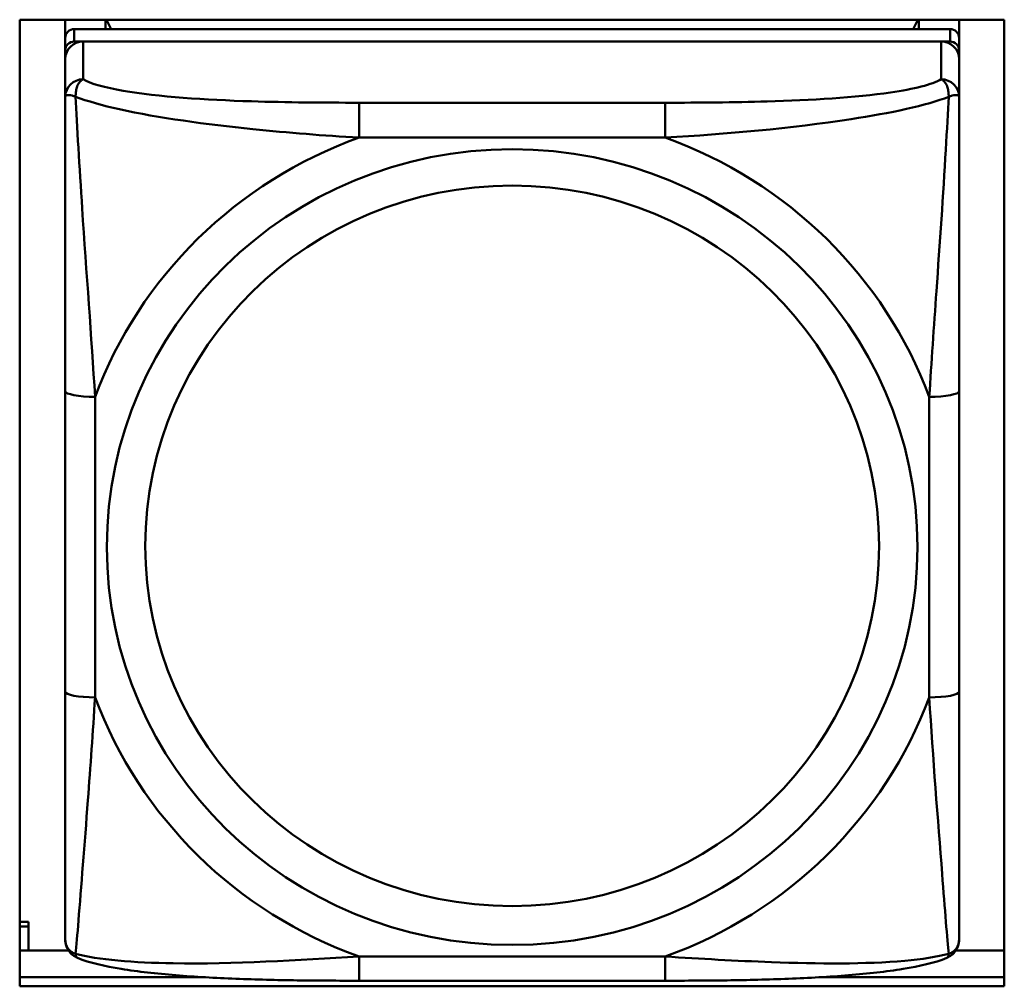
# Model space of a CAD drawing. Header units: inches. Extents: x 7.7 to 68.4, y -5.1 to 39.9.
# Tile 80 of 172: x 45.026 to 45.677, y 15.364 to 16.002. Entities that reach past the tile are written whole.
import ezdxf

# ---------------------------------------------------------------- set-up
doc = ezdxf.new("R2010")
doc.units = ezdxf.units.IN
doc.header["$MEASUREMENT"] = 0
doc.layers.add('Visible Edges(ROSSANSI)', color=7, linetype='Continuous', lineweight=50)
doc.layers.add('Visible Tangent Edges(ROSSANSI)', color=7, linetype='Continuous', lineweight=50)

msp = doc.modelspace()

# ---------------------------------------------------------------- linework, layer by layer
at = {"layer": 'Visible Edges(ROSSANSI)'}
for p, q in [((45.02608, 15.36366), (45.02608, 16.00237)), ((45.02608, 16.00237), (45.67663, 16.00237)), ((45.05618, 15.99033), (45.05618, 16.00237)), ((45.08276, 15.99613), (45.08276, 16.00237)), ((45.08653, 15.99613), (45.08342, 16.00237)), ((45.6195, 16.00237), (45.61639, 15.99613)), ((45.62016, 16.00237), (45.62016, 15.99613)), ((45.64674, 16.00237), (45.64674, 15.99033)), ((45.67663, 16.00237), (45.67663, 15.36366)), ((45.64083, 15.99613), (45.06209, 15.99613)), ((45.05618, 15.99033), (45.05618, 15.98211)), ((45.06209, 15.98791), (45.64083, 15.98791)), ((45.63493, 15.98791), (45.068, 15.98791)), ((45.64674, 15.98211), (45.64674, 15.99033)), ((45.05618, 15.97631), (45.05618, 15.98211)), ((45.64674, 15.98211), (45.64674, 15.97631)), ((45.05618, 15.97631), (45.05618, 15.95139)), ((45.64674, 15.95139), (45.64674, 15.97631)), ((45.05618, 15.75693), (45.05618, 15.55831)), ((45.64674, 15.55831), (45.64674, 15.75693)), ((45.02608, 15.40629), (45.03189, 15.40629)), ((45.03189, 15.40629), (45.03189, 15.40326)), ((45.02608, 15.40326), (45.03189, 15.40326)), ((45.03189, 15.40326), (45.03189, 15.38741)), ((45.02608, 15.38741), (45.05831, 15.38741)), ((45.64461, 15.38741), (45.67663, 15.38741)), ((45.02608, 15.36974), (45.14649, 15.36974)), ((45.14649, 15.36974), (45.02608, 15.36974)), ((45.45261, 15.36737), (45.25031, 15.36737)), ((45.55643, 15.36974), (45.67663, 15.36974)), ((45.67663, 15.36974), (45.55643, 15.36974)), ((45.67663, 15.36366), (45.02608, 15.36366))]:
    msp.add_line(p, q, dxfattribs=at)
for centre, major_axis, start_param, end_param in [((45.06209, 15.99033), (-0.00591, 0), 4.712389, 6.283185), ((45.64083, 15.99033), (0.00591, 0), 0, 1.570796), ((45.06209, 15.98211), (-0.00591, 0), 4.712389, 6.283185), ((45.068, 15.97631), (-0.01181, 0), 4.712389, 6.283185), ((45.63493, 15.97631), (0.01181, 0), 0, 1.570796), ((45.64083, 15.98211), (0.00591, 0), 0, 1.570796)]:
    msp.add_ellipse(centre, major_axis=major_axis, ratio=0.981793, start_param=start_param, end_param=end_param, dxfattribs=at)
for points, knots in [([(45.05618, 15.95139), (45.05618, 15.94229), (45.05618, 15.92703), (45.05618, 15.90987), (45.05618, 15.88345), (45.05618, 15.85315), (45.05618, 15.82376), (45.05618, 15.80133), (45.05618, 15.77893), (45.05618, 15.75693)], [-0.7968224, -0.7968224, -0.7968224, -0.7968224, -0.6514613, -0.6514613, -0.6514613, -0.427691, -0.427691, -0.427691, -0.2569517, -0.2569517, -0.2569517, -0.2569517]), ([(45.64674, 15.75693), (45.64674, 15.78016), (45.64674, 15.80389), (45.64674, 15.82757), (45.64674, 15.85867), (45.64674, 15.89096), (45.64674, 15.91778), (45.64674, 15.93165), (45.64674, 15.94368), (45.64674, 15.95139)], [0.2569537, 0.2569537, 0.2569537, 0.2569537, 0.4371919, 0.4371919, 0.4371919, 0.6739428, 0.6739428, 0.6739428, 0.7963818, 0.7963818, 0.7963818, 0.7963818]), ([(45.05618, 15.55831), (45.05618, 15.53509), (45.05618, 15.51171), (45.05618, 15.48952), (45.05618, 15.46036), (45.05618, 15.43205), (45.05618, 15.41321), (45.05618, 15.40346), (45.05618, 15.39662), (45.05618, 15.39479)], [0.2569537, 0.2569537, 0.2569537, 0.2569537, 0.4371919, 0.4371919, 0.4371919, 0.6739428, 0.6739428, 0.6739428, 0.7963818, 0.7963818, 0.7963818, 0.7963818]), ([(45.64674, 15.39479), (45.64674, 15.39695), (45.64674, 15.4062), (45.64674, 15.41892), (45.64674, 15.43851), (45.64674, 15.4654), (45.64674, 15.4931), (45.64674, 15.51423), (45.64674, 15.53632), (45.64674, 15.55831)], [-0.7968224, -0.7968224, -0.7968224, -0.7968224, -0.6514613, -0.6514613, -0.6514613, -0.427691, -0.427691, -0.427691, -0.2569517, -0.2569517, -0.2569517, -0.2569517]), ([(45.06422, 15.38248), (45.06316, 15.38292), (45.06208, 15.38354), (45.06011, 15.3851), (45.05925, 15.38604), (45.05789, 15.38799), (45.05739, 15.389), (45.05668, 15.39089), (45.05648, 15.39178), (45.05623, 15.39339), (45.05618, 15.39412), (45.05618, 15.39479)], [0.02510739, 0.02510739, 0.02510739, 0.02510739, 0.03073999, 0.03073999, 0.03637259, 0.03637259, 0.0420052, 0.0420052, 0.0476378, 0.0476378, 0.0532704, 0.0532704, 0.0532704, 0.0532704]), ([(45.6387, 15.38248), (45.63976, 15.38292), (45.64085, 15.38354), (45.64281, 15.3851), (45.64367, 15.38604), (45.64504, 15.38799), (45.64553, 15.389), (45.64624, 15.39089), (45.64644, 15.39178), (45.64669, 15.39339), (45.64674, 15.39412), (45.64674, 15.39479)], [0.02510739, 0.02510739, 0.02510739, 0.02510739, 0.03073999, 0.03073999, 0.03637259, 0.03637259, 0.0420052, 0.0420052, 0.0476378, 0.0476378, 0.0532704, 0.0532704, 0.0532704, 0.0532704]), ([(45.25031, 15.36737), (45.23677, 15.36737), (45.22312, 15.36742), (45.19584, 15.3678), (45.18223, 15.36812), (45.15539, 15.36917), (45.14205, 15.36991), (45.1164, 15.37202), (45.10423, 15.37337), (45.08213, 15.37699), (45.07268, 15.379), (45.06422, 15.38248)], [0.2569517, 0.2569517, 0.2569517, 0.2569517, 0.3597049, 0.3597049, 0.4624581, 0.4624581, 0.5652112, 0.5652112, 0.6679644, 0.6679644, 0.7707176, 0.7707176, 0.7707176, 0.7707176]), ([(45.6387, 15.38248), (45.63026, 15.37901), (45.62077, 15.37699), (45.59872, 15.37337), (45.58654, 15.37202), (45.56084, 15.36991), (45.54753, 15.36917), (45.52071, 15.36812), (45.5071, 15.3678), (45.47982, 15.36742), (45.46614, 15.36737), (45.45261, 15.36737)], [-0.7703505, -0.7703505, -0.7703505, -0.7703505, -0.6676711, -0.6676711, -0.5649918, -0.5649918, -0.4623124, -0.4623124, -0.3596331, -0.3596331, -0.2569537, -0.2569537, -0.2569537, -0.2569537])]:
    msp.add_open_spline(points, degree=3, knots=knots, dxfattribs=at)
at = {"layer": 'Visible Tangent Edges(ROSSANSI)'}
for p, q in [((45.06209, 15.98791), (45.06209, 15.99613)), ((45.64083, 15.99613), (45.64083, 15.98791)), ((45.068, 15.96299), (45.068, 15.98791)), ((45.63493, 15.98791), (45.63493, 15.96299)), ((45.25031, 15.94752), (45.25031, 15.92446)), ((45.45261, 15.94752), (45.25031, 15.94752)), ((45.45261, 15.94752), (45.45261, 15.92446)), ((45.25031, 15.92446), (45.45261, 15.92446)), ((45.07587, 15.55457), (45.07587, 15.75319)), ((45.62705, 15.75319), (45.62705, 15.55457)), ((45.45261, 15.38331), (45.25031, 15.38331)), ((45.25031, 15.36737), (45.25031, 15.38331)), ((45.45261, 15.36737), (45.45261, 15.38331))]:
    msp.add_line(p, q, dxfattribs=at)
for centre, major_axis, ratio, start_param, end_param in [((45.068, 15.95139), (-0.01181, 0), 0.981793, 4.712389, 6.283185), ((45.63493, 15.95139), (0.01181, 0), 0.981793, 0, 1.570796), ((45.35146, 15.65388), (-0.29357, 0), 0.981793, 5.064156, 5.931419), ((45.35146, 15.65388), (0.29357, 0), 0.981793, 0.351767, 1.21903), ((45.07587, 15.75693), (-0.01969, 0), 0.189952, 0, 1.570796), ((45.62705, 15.75693), (0.01969, 0), 0.189952, 4.712389, 6.283185), ((45.07587, 15.55831), (-0.01969, 0), 0.189952, 0, 1.570796), ((45.62705, 15.55831), (0.01969, 0), 0.189952, 4.712389, 6.283185), ((45.35146, 15.65388), (-0.29357, 0), 0.981793, 0.351767, 1.21903), ((45.35146, 15.65388), (0.29357, 0), 0.981793, 5.064156, 5.931419)]:
    msp.add_ellipse(centre, major_axis=major_axis, ratio=ratio, start_param=start_param, end_param=end_param, dxfattribs=at)
for centre, major_axis in [((45.35146, 15.65388), (-0.26779, 0)), ((45.35146, 15.65468), (-0.24244, 0))]:
    msp.add_ellipse(centre, major_axis=major_axis, ratio=0.981793, dxfattribs=at)
for points, knots in [([(45.06304, 15.95148), (45.06302, 15.95258), (45.06307, 15.95361), (45.0633, 15.95563), (45.06351, 15.95661), (45.06394, 15.95804), (45.06414, 15.95855), (45.06447, 15.95926), (45.06458, 15.95949), (45.0649, 15.96006), (45.06511, 15.96039), (45.06568, 15.96118), (45.06607, 15.9616), (45.06696, 15.96238), (45.06746, 15.96272), (45.068, 15.96299)], [-0.00023197, -0.00023197, -0.00023197, -0.00023197, 0.00913095, 0.00913095, 0.01983142, 0.01983142, 0.02651922, 0.02651922, 0.02986312, 0.02986312, 0.03521335, 0.03521335, 0.04377373, 0.04377373, 0.0532704, 0.0532704, 0.0532704, 0.0532704]), ([(45.25031, 15.94752), (45.22665, 15.94752), (45.20266, 15.9477), (45.1793, 15.94844), (45.14861, 15.94941), (45.11775, 15.95141), (45.0945, 15.95539), (45.08247, 15.95745), (45.07285, 15.96005), (45.068, 15.96299)], [0.2569537, 0.2569537, 0.2569537, 0.2569537, 0.4371919, 0.4371919, 0.4371919, 0.6739428, 0.6739428, 0.6739428, 0.7963818, 0.7963818, 0.7963818, 0.7963818]), ([(45.63493, 15.96299), (45.62919, 15.95952), (45.6167, 15.95652), (45.60148, 15.95429), (45.57806, 15.95088), (45.54893, 15.94917), (45.51986, 15.94833), (45.49767, 15.94768), (45.47502, 15.94752), (45.45261, 15.94752)], [-0.7968224, -0.7968224, -0.7968224, -0.7968224, -0.6514613, -0.6514613, -0.6514613, -0.427691, -0.427691, -0.427691, -0.2569517, -0.2569517, -0.2569517, -0.2569517]), ([(45.63493, 15.96299), (45.63546, 15.96272), (45.63596, 15.96238), (45.63685, 15.9616), (45.63724, 15.96118), (45.63781, 15.96039), (45.63802, 15.96006), (45.63834, 15.95949), (45.63845, 15.95926), (45.63878, 15.95855), (45.63898, 15.95804), (45.63942, 15.95661), (45.63962, 15.95563), (45.63985, 15.95361), (45.6399, 15.95258), (45.63988, 15.95148)], [-0.0532704, -0.0532704, -0.0532704, -0.0532704, -0.04377373, -0.04377373, -0.03521335, -0.03521335, -0.02986312, -0.02986312, -0.02651922, -0.02651922, -0.01983142, -0.01983142, -0.00913095, -0.00913095, 0.00023197, 0.00023197, 0.00023197, 0.00023197]), ([(45.05618, 15.95139), (45.05618, 15.95165), (45.05625, 15.95187), (45.05651, 15.95221), (45.05668, 15.95234), (45.05707, 15.95249), (45.05724, 15.95254), (45.05755, 15.95258), (45.05768, 15.9526), (45.0581, 15.95262), (45.05841, 15.9526), (45.05933, 15.95251), (45.06, 15.95238), (45.06144, 15.95201), (45.0622, 15.95178), (45.06304, 15.95148)], [-0.0532704, -0.0532704, -0.0532704, -0.0532704, -0.04377373, -0.04377373, -0.03521335, -0.03521335, -0.02986312, -0.02986312, -0.02651922, -0.02651922, -0.01983142, -0.01983142, -0.00913095, -0.00913095, 0.00023197, 0.00023197, 0.00023197, 0.00023197]), ([(45.63988, 15.95148), (45.64072, 15.95178), (45.64148, 15.95201), (45.64292, 15.95238), (45.64359, 15.95251), (45.64451, 15.9526), (45.64482, 15.95262), (45.64524, 15.9526), (45.64537, 15.95258), (45.64568, 15.95254), (45.64585, 15.95249), (45.64624, 15.95234), (45.64641, 15.95221), (45.64667, 15.95187), (45.64674, 15.95165), (45.64674, 15.95139)], [-0.00023197, -0.00023197, -0.00023197, -0.00023197, 0.00913095, 0.00913095, 0.01983142, 0.01983142, 0.02651922, 0.02651922, 0.02986312, 0.02986312, 0.03521335, 0.03521335, 0.04377373, 0.04377373, 0.0532704, 0.0532704, 0.0532704, 0.0532704]), ([(45.06304, 15.95148), (45.07069, 15.94855), (45.0807, 15.94566), (45.11774, 15.93749), (45.14946, 15.93322), (45.20371, 15.92763), (45.22694, 15.92578), (45.25031, 15.92446)], [-0.7478145, -0.7478145, -0.7478145, -0.7478145, -0.6493253, -0.6493253, -0.427691, -0.427691, -0.2569537, -0.2569537, -0.2569537, -0.2569537]), ([(45.07587, 15.75319), (45.07347, 15.7929), (45.07018, 15.83504), (45.06556, 15.90503), (45.06396, 15.93251), (45.06304, 15.95148)], [0.2569517, 0.2569517, 0.2569517, 0.2569517, 0.5559983, 0.5559983, 0.7482818, 0.7482818, 0.7482818, 0.7482818]), ([(45.45261, 15.92446), (45.49308, 15.92678), (45.53546, 15.93055), (45.6011, 15.94062), (45.62553, 15.9457), (45.63988, 15.95148)], [0.2569517, 0.2569517, 0.2569517, 0.2569517, 0.5559983, 0.5559983, 0.7482818, 0.7482818, 0.7482818, 0.7482818]), ([(45.63988, 15.95148), (45.6394, 15.94151), (45.63875, 15.92943), (45.63627, 15.88733), (45.63399, 15.85416), (45.6301, 15.79913), (45.62846, 15.77607), (45.62705, 15.75319)], [-0.7478145, -0.7478145, -0.7478145, -0.7478145, -0.6493253, -0.6493253, -0.427691, -0.427691, -0.2569537, -0.2569537, -0.2569537, -0.2569537]), ([(45.06304, 15.38514), (45.06352, 15.39019), (45.06417, 15.39777), (45.06665, 15.4284), (45.06893, 15.45751), (45.07283, 15.50901), (45.07446, 15.53157), (45.07587, 15.55457)], [-0.7478145, -0.7478145, -0.7478145, -0.7478145, -0.6493253, -0.6493253, -0.427691, -0.427691, -0.2569537, -0.2569537, -0.2569537, -0.2569537]), ([(45.62705, 15.55457), (45.62945, 15.51481), (45.63274, 15.47375), (45.63736, 15.41483), (45.63896, 15.39435), (45.63988, 15.38514)], [0.2569517, 0.2569517, 0.2569517, 0.2569517, 0.5559983, 0.5559983, 0.7482818, 0.7482818, 0.7482818, 0.7482818]), ([(45.06304, 15.38514), (45.0622, 15.3854), (45.06144, 15.38572), (45.06, 15.38656), (45.05933, 15.38708), (45.05841, 15.38804), (45.0581, 15.38844), (45.05768, 15.38906), (45.05755, 15.38928), (45.05724, 15.38985), (45.05707, 15.39021), (45.05668, 15.39119), (45.05651, 15.39183), (45.05625, 15.39322), (45.05618, 15.39399), (45.05618, 15.39479)], [-0.00023197, -0.00023197, -0.00023197, -0.00023197, 0.00913095, 0.00913095, 0.01983142, 0.01983142, 0.02651922, 0.02651922, 0.02986312, 0.02986312, 0.03521335, 0.03521335, 0.04377373, 0.04377373, 0.0532704, 0.0532704, 0.0532704, 0.0532704]), ([(45.64674, 15.39479), (45.64674, 15.39399), (45.64667, 15.39322), (45.64641, 15.39183), (45.64624, 15.39119), (45.64585, 15.39021), (45.64568, 15.38985), (45.64537, 15.38928), (45.64524, 15.38906), (45.64482, 15.38844), (45.64451, 15.38804), (45.64359, 15.38708), (45.64292, 15.38656), (45.64148, 15.38572), (45.64072, 15.3854), (45.63988, 15.38514)], [-0.0532704, -0.0532704, -0.0532704, -0.0532704, -0.04377373, -0.04377373, -0.03521335, -0.03521335, -0.02986312, -0.02986312, -0.02651922, -0.02651922, -0.01983142, -0.01983142, -0.00913095, -0.00913095, 0.00023197, 0.00023197, 0.00023197, 0.00023197]), ([(45.06422, 15.38248), (45.06406, 15.38255), (45.06391, 15.38264), (45.06351, 15.38299), (45.0633, 15.38331), (45.06307, 15.38413), (45.06302, 15.38459), (45.06304, 15.38514)], [-0.02510739, -0.02510739, -0.02510739, -0.02510739, -0.01983142, -0.01983142, -0.00913095, -0.00913095, 0.00023197, 0.00023197, 0.00023197, 0.00023197]), ([(45.25031, 15.38331), (45.20984, 15.38093), (45.16747, 15.37824), (45.10182, 15.37924), (45.07739, 15.38116), (45.06304, 15.38514)], [0.2569517, 0.2569517, 0.2569517, 0.2569517, 0.5559983, 0.5559983, 0.7482818, 0.7482818, 0.7482818, 0.7482818]), ([(45.63988, 15.38514), (45.63223, 15.38316), (45.62222, 15.38155), (45.58518, 15.37825), (45.55346, 15.37846), (45.49921, 15.38051), (45.47598, 15.38187), (45.45261, 15.38331)], [-0.7478145, -0.7478145, -0.7478145, -0.7478145, -0.6493253, -0.6493253, -0.427691, -0.427691, -0.2569537, -0.2569537, -0.2569537, -0.2569537]), ([(45.63988, 15.38514), (45.6399, 15.38459), (45.63985, 15.38413), (45.63962, 15.38331), (45.63942, 15.38299), (45.63901, 15.38264), (45.63886, 15.38255), (45.6387, 15.38248)], [-0.00023197, -0.00023197, -0.00023197, -0.00023197, 0.00913095, 0.00913095, 0.01983142, 0.01983142, 0.02510739, 0.02510739, 0.02510739, 0.02510739])]:
    msp.add_open_spline(points, degree=3, knots=knots, dxfattribs=at)

doc.saveas('drawing.dxf')
